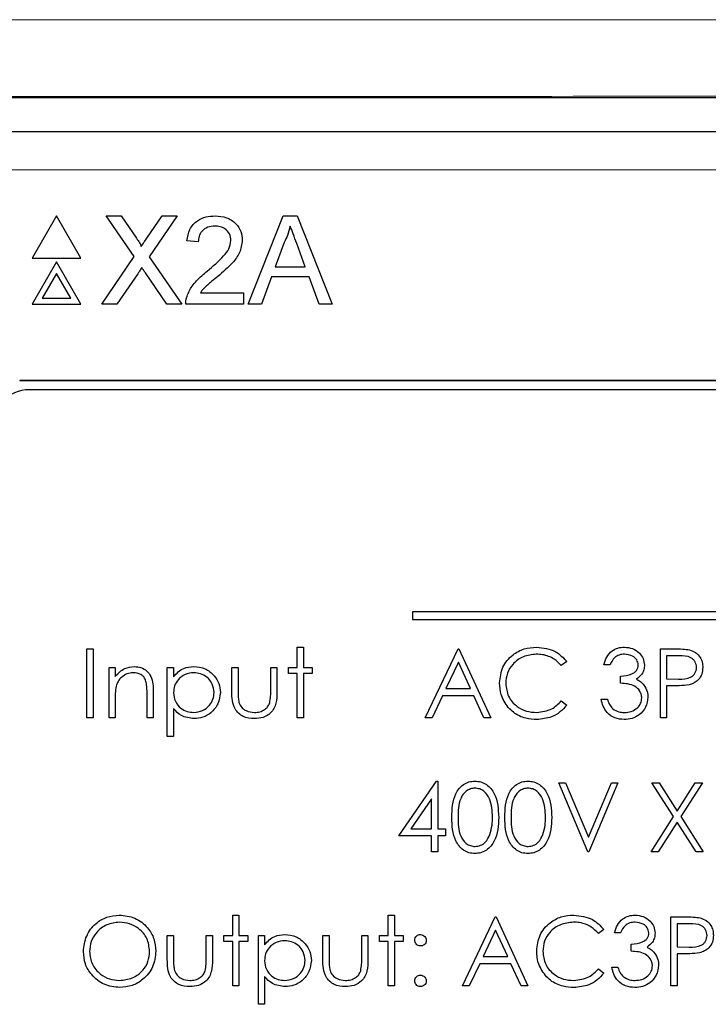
# Paper-space layout 'Blatt3' of a CAD drawing. Header units: millimetres. Extents: x 5 to 418, y 2 to 292.
# Tile 30 of 56: x 70.07 to 76.07, y 214.96 to 223.53. Entities that reach past the tile are written whole.
import ezdxf

# ---------------------------------------------------------------- set-up
doc = ezdxf.new("R2010")
doc.units = ezdxf.units.MM

psp = doc.layouts.new('Blatt3')

# ---------------------------------------------------------------- linework, layer by layer
at = {"color": 7, "linetype": 'Continuous', "lineweight": 25}
for p, q in [((62.9291, 222.8519), (94.0524, 222.8519)), ((67.985, 222.5564), (88.9965, 222.5564)), ((70.395, 221.8218), (70.1833, 221.4551)), ((70.6067, 221.4551), (70.395, 221.8218)), ((71.0713, 221.4676), (70.8272, 221.8218)), ((70.8272, 221.8218), (70.9575, 221.8218)), ((70.9575, 221.8218), (71.0912, 221.6277)), ((71.1811, 221.6275), (71.3144, 221.8218)), ((71.4464, 221.8218), (71.2024, 221.4664)), ((71.3144, 221.8218), (71.4464, 221.8218)), ((72.0643, 221.0551), (72.3687, 221.8218)), ((72.3687, 221.8218), (72.4906, 221.8218)), ((72.4906, 221.8218), (72.795, 221.0551)), ((71.6286, 221.5957), (71.5303, 221.6055)), ((72.3773, 221.5917), (72.2988, 221.3795)), ((72.5605, 221.3795), (72.486, 221.581)), ((70.1833, 221.4551), (70.6067, 221.4551)), ((70.7879, 221.0551), (71.0713, 221.4676)), ((71.2024, 221.4664), (71.4858, 221.0551)), ((70.395, 221.4218), (70.1833, 221.0551)), ((70.6067, 221.0551), (70.395, 221.4218)), ((72.2988, 221.3795), (72.5605, 221.3795)), ((70.395, 221.3218), (70.2699, 221.1051)), ((70.5201, 221.1051), (70.395, 221.3218)), ((71.1012, 221.319), (70.9198, 221.0551)), ((71.3554, 221.0551), (71.1688, 221.326)), ((72.2663, 221.291), (72.179, 221.0551)), ((72.5931, 221.291), (72.2663, 221.291)), ((72.6803, 221.0551), (72.5931, 221.291)), ((70.2699, 221.1051), (70.5201, 221.1051)), ((71.6467, 221.1534), (72.0218, 221.1534)), ((72.0218, 221.1534), (72.0218, 221.0551)), ((70.1833, 221.0551), (70.6067, 221.0551)), ((70.9198, 221.0551), (70.7879, 221.0551)), ((71.4858, 221.0551), (71.3554, 221.0551)), ((72.0218, 221.0551), (71.5205, 221.0551)), ((72.179, 221.0551), (72.0643, 221.0551)), ((72.795, 221.0551), (72.6803, 221.0551)), ((86.9074, 220.3897), (70.0741, 220.3897)), ((86.9074, 220.3874), (70.0741, 220.3874)), ((86.8264, 220.3087), (70.1598, 220.3087)), ((83.8264, 218.3754), (73.4931, 218.3754)), ((73.4931, 218.3754), (73.4931, 218.3087)), ((73.4931, 218.3087), (83.8264, 218.3087)), ((70.6594, 218.0524), (70.7132, 218.0524)), ((70.6594, 217.4524), (70.6594, 218.0524)), ((70.7132, 218.0524), (70.7132, 217.4524)), ((72.4902, 218.0678), (72.544, 218.0678)), ((72.4902, 217.8908), (72.4902, 218.0678)), ((72.544, 218.0678), (72.544, 217.8908)), ((73.6055, 217.4524), (73.8902, 218.0524)), ((73.8902, 218.0524), (73.8979, 218.0524)), ((73.8979, 218.0524), (74.1748, 217.4524)), ((75.6517, 217.4524), (75.6517, 218.0524)), ((75.6517, 218.0524), (75.7694, 218.0524)), ((73.8934, 217.9354), (73.7848, 217.7062)), ((73.9992, 217.7062), (73.8934, 217.9354)), ((74.8363, 217.9423), (74.7892, 217.9062)), ((75.8153, 217.9908), (75.7055, 217.9908)), ((75.7055, 217.9908), (75.7055, 217.7908)), ((70.8517, 217.4524), (70.8517, 217.8908)), ((70.8517, 217.8908), (70.9055, 217.8908)), ((70.9055, 217.8908), (70.9055, 217.8117)), ((71.3594, 217.8908), (71.4132, 217.8908)), ((71.3594, 217.2908), (71.3594, 217.8908)), ((71.4132, 217.8908), (71.4132, 217.8097)), ((71.9209, 217.6813), (71.9209, 217.8908)), ((71.9209, 217.8908), (71.9748, 217.8908)), ((71.9748, 217.8908), (71.9748, 217.6875)), ((72.2594, 217.6875), (72.2594, 217.8908)), ((72.2594, 217.8908), (72.3132, 217.8908)), ((72.3132, 217.8908), (72.3132, 217.6774)), ((72.4132, 217.837), (72.4132, 217.8908)), ((72.4132, 217.8908), (72.4902, 217.8908)), ((72.544, 217.8908), (72.6209, 217.8908)), ((72.6209, 217.8908), (72.6209, 217.837)), ((75.2132, 217.9139), (75.1594, 217.9139)), ((72.4902, 217.837), (72.4132, 217.837)), ((72.4902, 217.4524), (72.4902, 217.837)), ((72.6209, 217.837), (72.544, 217.837)), ((72.544, 217.837), (72.544, 217.4524)), ((75.3055, 217.7524), (75.3055, 217.8139)), ((75.7055, 217.7908), (75.8106, 217.7895)), ((71.2363, 217.6763), (71.2363, 217.4524)), ((73.7848, 217.7062), (73.9992, 217.7062)), ((75.7055, 217.7293), (75.7055, 217.4524)), ((75.7485, 217.7293), (75.7055, 217.7293)), ((70.9055, 217.6109), (70.9055, 217.4524)), ((71.1825, 217.4524), (71.1825, 217.6586)), ((73.7555, 217.6447), (73.6643, 217.4524)), ((74.0275, 217.6447), (73.7555, 217.6447)), ((74.1162, 217.4524), (74.0275, 217.6447)), ((74.7892, 217.5985), (74.8363, 217.5628)), ((75.1363, 217.6139), (75.1902, 217.6139)), ((71.4132, 217.5318), (71.4132, 217.2908)), ((70.7132, 217.4524), (70.6594, 217.4524)), ((70.9055, 217.4524), (70.8517, 217.4524)), ((71.2363, 217.4524), (71.1825, 217.4524)), ((72.544, 217.4524), (72.4902, 217.4524)), ((73.6643, 217.4524), (73.6055, 217.4524)), ((74.1748, 217.4524), (74.1162, 217.4524)), ((75.7055, 217.4524), (75.6517, 217.4524)), ((71.4132, 217.2908), (71.3594, 217.2908)), ((73.3748, 216.4242), (73.7023, 216.9011)), ((73.7023, 216.9011), (73.7132, 216.9011)), ((73.7132, 216.9011), (73.7132, 216.4857)), ((75.0209, 216.2857), (74.7671, 216.8857)), ((74.7671, 216.8857), (74.8248, 216.8857)), ((74.8248, 216.8857), (75.0248, 216.4129)), ((75.0248, 216.4129), (75.2248, 216.8857)), ((75.2825, 216.8857), (75.0286, 216.2857)), ((75.2248, 216.8857), (75.2825, 216.8857)), ((75.5786, 216.8857), (75.6408, 216.8857)), ((75.7668, 216.5917), (75.5786, 216.8857)), ((75.6408, 216.8857), (75.7979, 216.6403)), ((75.7979, 216.6403), (75.9549, 216.8857)), ((76.0171, 216.8857), (75.829, 216.5917)), ((75.9549, 216.8857), (76.0171, 216.8857)), ((73.6594, 216.7463), (73.4805, 216.4857)), ((73.6594, 216.4857), (73.6594, 216.7463)), ((75.5709, 216.2857), (75.7668, 216.5917)), ((75.829, 216.5917), (76.0248, 216.2857)), ((73.4805, 216.4857), (73.6594, 216.4857)), ((73.7132, 216.4857), (73.7825, 216.4857)), ((73.7825, 216.4857), (73.7825, 216.4242)), ((75.7979, 216.5432), (75.6331, 216.2857)), ((75.9626, 216.2857), (75.7979, 216.5432)), ((73.6594, 216.4242), (73.3748, 216.4242)), ((73.6594, 216.2857), (73.6594, 216.4242)), ((73.7825, 216.4242), (73.7132, 216.4242)), ((73.7132, 216.4242), (73.7132, 216.2857)), ((73.7132, 216.2857), (73.6594, 216.2857)), ((75.0286, 216.2857), (75.0209, 216.2857)), ((75.6331, 216.2857), (75.5709, 216.2857)), ((76.0248, 216.2857), (75.9626, 216.2857)), ((71.9286, 215.7344), (71.9825, 215.7344)), ((71.9286, 215.5575), (71.9286, 215.7344)), ((71.9825, 215.7344), (71.9825, 215.5575)), ((73.2825, 215.5575), (73.2825, 215.7344)), ((73.2825, 215.7344), (73.3363, 215.7344)), ((73.3363, 215.7344), (73.3363, 215.5575)), ((73.9286, 215.119), (74.2132, 215.719)), ((74.2132, 215.719), (74.2209, 215.719)), ((74.2209, 215.719), (74.4979, 215.119)), ((75.744, 215.719), (75.8617, 215.719)), ((75.744, 215.119), (75.744, 215.719)), ((75.7979, 215.6575), (75.7979, 215.4575)), ((75.9076, 215.6575), (75.7979, 215.6575)), ((71.3594, 215.348), (71.3594, 215.5575)), ((71.3594, 215.5575), (71.4132, 215.5575)), ((71.4132, 215.5575), (71.4132, 215.3541)), ((71.6979, 215.3541), (71.6979, 215.5575)), ((71.6979, 215.5575), (71.7517, 215.5575)), ((71.7517, 215.5575), (71.7517, 215.344)), ((71.8517, 215.5575), (71.9286, 215.5575)), ((71.8517, 215.5037), (71.8517, 215.5575)), ((71.9825, 215.5575), (72.0594, 215.5575)), ((72.0594, 215.5575), (72.0594, 215.5037)), ((72.1517, 214.9575), (72.1517, 215.5575)), ((72.1517, 215.5575), (72.2055, 215.5575)), ((72.2055, 215.5575), (72.2055, 215.4764)), ((72.7132, 215.5575), (72.7671, 215.5575)), ((72.7132, 215.348), (72.7132, 215.5575)), ((72.7671, 215.5575), (72.7671, 215.3541)), ((73.0517, 215.5575), (73.1055, 215.5575)), ((73.0517, 215.3541), (73.0517, 215.5575)), ((73.1055, 215.5575), (73.1055, 215.344)), ((73.2055, 215.5037), (73.2055, 215.5575)), ((73.2055, 215.5575), (73.2825, 215.5575)), ((73.3363, 215.5575), (73.4132, 215.5575)), ((73.4132, 215.5575), (73.4132, 215.5037)), ((74.2165, 215.6021), (74.1078, 215.3729)), ((74.3223, 215.3729), (74.2165, 215.6021)), ((75.1594, 215.6089), (75.1123, 215.5729)), ((75.3055, 215.5806), (75.2517, 215.5806)), ((71.9286, 215.5037), (71.8517, 215.5037)), ((71.9286, 215.119), (71.9286, 215.5037)), ((72.0594, 215.5037), (71.9825, 215.5037)), ((71.9825, 215.5037), (71.9825, 215.119)), ((73.2825, 215.5037), (73.2055, 215.5037)), ((73.2825, 215.119), (73.2825, 215.5037)), ((73.4132, 215.5037), (73.3363, 215.5037)), ((73.3363, 215.5037), (73.3363, 215.119)), ((75.3979, 215.419), (75.3979, 215.4806)), ((75.7979, 215.4575), (75.9029, 215.4562)), ((74.1078, 215.3729), (74.3223, 215.3729)), ((75.7979, 215.396), (75.7979, 215.119)), ((75.8408, 215.396), (75.7979, 215.396)), ((74.0786, 215.3113), (73.9874, 215.119)), ((74.3506, 215.3113), (74.0786, 215.3113)), ((74.4393, 215.119), (74.3506, 215.3113)), ((75.2286, 215.2806), (75.2825, 215.2806)), ((72.2055, 215.1985), (72.2055, 214.9575)), ((75.1123, 215.2652), (75.1594, 215.2295)), ((71.9825, 215.119), (71.9286, 215.119)), ((73.3363, 215.119), (73.2825, 215.119)), ((73.9874, 215.119), (73.9286, 215.119)), ((74.4979, 215.119), (74.4393, 215.119)), ((75.7979, 215.119), (75.744, 215.119)), ((72.2055, 214.9575), (72.1517, 214.9575))]:
    psp.add_line(p, q, dxfattribs=at)
at = {"color": 7, "linetype": 'Continuous', "lineweight": 18}
for p, q in [((88.9965, 222.2231), (67.985, 222.2231)), ((70.0741, 220.3874), (70.0741, 220.3897))]:
    psp.add_line(p, q, dxfattribs=at)
at = {"color": 7, "linetype": 'Continuous', "lineweight": 25}
psp.add_arc((70.1598, 219.9754), 0.3333, 90, 180, dxfattribs=at)
at = {"color": 7, "linetype": 'Continuous', "lineweight": 18}
for points, knots in [([(58.8209, 223.5202), (61.4028, 223.5226), (66.5681, 223.5273), (75.7103, 223.5309), (86.2485, 223.5303), (94.1883, 223.5236), (98.1607, 223.5202)], [0, 0, 0, 0, 0.197048, 0.394202, 0.696907, 1, 1, 1, 1]), ([(98.1213, 222.8537), (94.1569, 222.857), (86.233, 222.8638), (75.7172, 222.8643), (66.5933, 222.8607), (61.4384, 222.856), (58.8602, 222.8537)], [0, 0, 0, 0, 0.303092, 0.605798, 0.802846, 1, 1, 1, 1])]:
    psp.add_open_spline(points, degree=3, knots=knots, dxfattribs=at)
at = {"color": 7, "linetype": 'Continuous', "lineweight": 25}
for points, knots in [([(71.5303, 221.6055), (71.536, 221.6396), (71.5473, 221.7074), (71.6132, 221.7826), (71.6954, 221.8174), (71.7491, 221.8203), (71.776, 221.8218)], [0, 0, 0, 0, 0.280237, 0.558894, 0.779134, 1, 1, 1, 1]), ([(71.776, 221.8218), (71.8095, 221.8195), (71.8762, 221.8148), (71.9561, 221.7617), (72.0048, 221.6888), (72.0096, 221.6364), (72.0119, 221.6101)], [0, 0, 0, 0, 0.280483, 0.559645, 0.779749, 1, 1, 1, 1]), ([(71.7739, 221.7333), (71.7527, 221.7317), (71.7104, 221.7286), (71.6594, 221.6941), (71.6322, 221.6456), (71.6298, 221.6123), (71.6286, 221.5957)], [0, 0, 0, 0, 0.280411, 0.559493, 0.779377, 1, 1, 1, 1]), ([(71.9136, 221.6092), (71.911, 221.6288), (71.9059, 221.6681), (71.866, 221.7091), (71.8201, 221.7306), (71.7893, 221.7324), (71.7739, 221.7333)], [0, 0, 0, 0, 0.27907, 0.558612, 0.779041, 1, 1, 1, 1]), ([(72.4297, 221.7333), (72.4224, 221.706), (72.4093, 221.6571), (72.3871, 221.6117), (72.3773, 221.5917)], [0, 0, 0, 0, 0.559913, 1, 1, 1, 1]), ([(72.486, 221.581), (72.4755, 221.6094), (72.4566, 221.6602), (72.4379, 221.711), (72.4297, 221.7333)], [0, 0, 0, 0, 0.559994, 1, 1, 1, 1]), ([(71.0912, 221.6277), (71.0998, 221.6146), (71.1118, 221.5964), (71.1266, 221.5725), (71.1295, 221.5605), (71.131, 221.5546)], [0, 0, 0, 0, 0.56129, 0.78177, 1, 1, 1, 1]), ([(71.131, 221.5546), (71.1403, 221.5682), (71.157, 221.5925), (71.1737, 221.6168), (71.1811, 221.6275)], [0, 0, 0, 0, 0.560019, 1, 1, 1, 1]), ([(71.7075, 221.3418), (71.7565, 221.3838), (71.8248, 221.4421), (71.9001, 221.5333), (71.9091, 221.584), (71.9136, 221.6092)], [0, 0, 0, 0, 0.561308, 0.781381, 1, 1, 1, 1]), ([(72.0119, 221.6101), (72.0067, 221.5735), (71.9963, 221.5001), (71.9139, 221.394), (71.8428, 221.333), (71.7992, 221.2956)], [0, 0, 0, 0, 0.278745, 0.558835, 1, 1, 1, 1]), ([(71.1373, 221.3716), (71.1305, 221.3618), (71.1184, 221.3443), (71.1065, 221.3267), (71.1012, 221.319)], [0, 0, 0, 0, 0.559993, 1, 1, 1, 1]), ([(71.1688, 221.326), (71.1629, 221.3345), (71.1523, 221.3497), (71.1419, 221.3649), (71.1373, 221.3716)], [0, 0, 0, 0, 0.560002, 1, 1, 1, 1]), ([(71.5308, 221.1233), (71.5437, 221.153), (71.5652, 221.2021), (71.6135, 221.2589), (71.6587, 221.3024), (71.6913, 221.3287), (71.7075, 221.3418)], [0, 0, 0, 0, 0.339412, 0.559521, 0.77975, 1, 1, 1, 1]), ([(71.7992, 221.2956), (71.7809, 221.2805), (71.7508, 221.2557), (71.7092, 221.2207), (71.6747, 221.1901), (71.656, 221.1656), (71.6467, 221.1534)], [0, 0, 0, 0, 0.3400411, 0.5600643, 0.7800871, 1, 1, 1, 1]), ([(71.5205, 221.0551), (71.5207, 221.0681), (71.5212, 221.0913), (71.5279, 221.1135), (71.5308, 221.1233)], [0, 0, 0, 0, 0.559941, 1, 1, 1, 1]), ([(74.2517, 217.7559), (74.2572, 217.8029), (74.2681, 217.897), (74.3569, 218), (74.4637, 218.0595), (74.5376, 218.065), (74.5745, 218.0678)], [0, 0, 0, 0, 0.27951, 0.55908, 0.779373, 1, 1, 1, 1]), ([(74.5745, 218.0678), (74.6321, 218.0614), (74.7351, 218.05), (74.8054, 217.9752), (74.8363, 217.9423)], [0, 0, 0, 0, 0.559512, 1, 1, 1, 1]), ([(75.1594, 217.9139), (75.1663, 217.937), (75.1801, 217.9831), (75.226, 218.0341), (75.2814, 218.0633), (75.3191, 218.0663), (75.338, 218.0678)], [0, 0, 0, 0, 0.280285, 0.559677, 0.779749, 1, 1, 1, 1]), ([(75.338, 218.0678), (75.3623, 218.0651), (75.4109, 218.0599), (75.469, 218.0214), (75.5059, 217.9691), (75.5108, 217.9309), (75.5132, 217.9119)], [0, 0, 0, 0, 0.280085, 0.559867, 0.780099, 1, 1, 1, 1]), ([(75.7694, 218.0524), (75.795, 218.0525), (75.8408, 218.0526), (75.8861, 218.0462), (75.906, 218.0434)], [0, 0, 0, 0, 0.560316, 1, 1, 1, 1]), ([(75.906, 218.0434), (75.9243, 218.0368), (75.9607, 218.0236), (75.9984, 217.983), (76.0183, 217.9369), (76.02, 217.9066), (76.0209, 217.8914)], [0, 0, 0, 0, 0.279705, 0.559378, 0.779512, 1, 1, 1, 1]), ([(74.5712, 218.0062), (74.5329, 218.0018), (74.4563, 217.9931), (74.3669, 217.9279), (74.3137, 217.8423), (74.3083, 217.782), (74.3055, 217.7518)], [0, 0, 0, 0, 0.279856, 0.55952, 0.779684, 1, 1, 1, 1]), ([(74.7892, 217.9062), (74.7696, 217.9266), (74.7373, 217.9603), (74.6787, 217.9888), (74.6259, 218.0038), (74.5894, 218.0054), (74.5712, 218.0062)], [0, 0, 0, 0, 0.339326, 0.559464, 0.779729, 1, 1, 1, 1]), ([(75.3387, 218.0062), (75.3231, 218.005), (75.292, 218.0025), (75.2424, 217.9725), (75.2243, 217.9361), (75.2132, 217.9139)], [0, 0, 0, 0, 0.28064, 0.560366, 1, 1, 1, 1]), ([(75.4594, 217.9121), (75.4564, 217.9278), (75.4502, 217.9594), (75.4043, 217.9982), (75.3636, 218.0032), (75.3387, 218.0062)], [0, 0, 0, 0, 0.278867, 0.560077, 1, 1, 1, 1]), ([(75.9671, 217.8912), (75.9644, 217.9084), (75.9603, 217.9343), (75.9382, 217.9614), (75.8958, 217.9918), (75.851, 217.9912), (75.8153, 217.9908)], [0, 0, 0, 0, 0.248969, 0.374733, 0.500384, 1, 1, 1, 1]), ([(70.9055, 217.8117), (70.9311, 217.8393), (70.9769, 217.8886), (71.0432, 217.8955), (71.0724, 217.8985)], [0, 0, 0, 0, 0.559142, 1, 1, 1, 1]), ([(71.0724, 217.8985), (71.092, 217.8968), (71.1313, 217.8934), (71.1829, 217.8618), (71.2353, 217.7917), (71.2359, 217.7239), (71.2363, 217.6763)], [0, 0, 0, 0, 0.187022, 0.373894, 0.560612, 1, 1, 1, 1]), ([(71.4132, 217.8097), (71.4405, 217.8385), (71.4894, 217.89), (71.5595, 217.8959), (71.5904, 217.8985)], [0, 0, 0, 0, 0.558423, 1, 1, 1, 1]), ([(71.5904, 217.8985), (71.624, 217.8947), (71.6913, 217.887), (71.7663, 217.826), (71.8136, 217.7521), (71.8185, 217.6992), (71.8209, 217.6728)], [0, 0, 0, 0, 0.279628, 0.559432, 0.779699, 1, 1, 1, 1]), ([(75.3055, 217.8139), (75.3394, 217.817), (75.3903, 217.8217), (75.44, 217.8569), (75.457, 217.8868), (75.4586, 217.9037), (75.4594, 217.9121)], [0, 0, 0, 0, 0.499419, 0.749012, 0.874544, 1, 1, 1, 1]), ([(75.5132, 217.9119), (75.5123, 217.898), (75.5103, 217.8703), (75.4887, 217.8242), (75.4604, 217.802), (75.4432, 217.7884)], [0, 0, 0, 0, 0.280505, 0.560792, 1, 1, 1, 1]), ([(75.8106, 217.7895), (75.8472, 217.7894), (75.8929, 217.7892), (75.9372, 217.8192), (75.9603, 217.8468), (75.9644, 217.8735), (75.9671, 217.8912)], [0, 0, 0, 0, 0.49972, 0.625347, 0.75108, 1, 1, 1, 1]), ([(76.0209, 217.8914), (76.0195, 217.8716), (76.0167, 217.8321), (75.9866, 217.784), (75.9457, 217.7529), (75.9161, 217.7437), (75.9012, 217.7391)], [0, 0, 0, 0, 0.280105, 0.559321, 0.779463, 1, 1, 1, 1]), ([(71.063, 217.8447), (71.044, 217.8427), (71.006, 217.8387), (70.9614, 217.8079), (70.9289, 217.7709), (70.9189, 217.7427), (70.9138, 217.7286)], [0, 0, 0, 0, 0.279556, 0.559377, 0.779704, 1, 1, 1, 1]), ([(71.1761, 217.7584), (71.1718, 217.7723), (71.1632, 217.8002), (71.1242, 217.8386), (71.0862, 217.8424), (71.063, 217.8447)], [0, 0, 0, 0, 0.281197, 0.561333, 1, 1, 1, 1]), ([(71.5899, 217.8447), (71.564, 217.8419), (71.512, 217.8364), (71.4536, 217.7897), (71.4183, 217.7318), (71.4149, 217.691), (71.4132, 217.6706)], [0, 0, 0, 0, 0.2797476, 0.5593148, 0.7795155, 1, 1, 1, 1]), ([(71.7671, 217.6722), (71.7635, 217.6978), (71.7564, 217.749), (71.709, 217.8062), (71.6505, 217.8392), (71.6101, 217.8428), (71.5899, 217.8447)], [0, 0, 0, 0, 0.27939, 0.559093, 0.77951, 1, 1, 1, 1]), ([(75.4432, 217.7884), (75.4571, 217.7811), (75.4821, 217.7681), (75.5002, 217.7467), (75.5082, 217.7372)], [0, 0, 0, 0, 0.559789, 1, 1, 1, 1]), ([(70.9138, 217.7286), (70.9108, 217.7067), (70.9055, 217.6677), (70.9055, 217.6283), (70.9055, 217.6109)], [0, 0, 0, 0, 0.559661, 1, 1, 1, 1]), ([(71.1825, 217.6586), (71.1826, 217.6773), (71.1828, 217.7108), (71.1781, 217.7438), (71.1761, 217.7584)], [0, 0, 0, 0, 0.560253, 1, 1, 1, 1]), ([(72.1174, 217.4447), (72.0841, 217.4473), (72.0176, 217.4526), (71.9243, 217.5403), (71.9222, 217.6278), (71.9209, 217.6813)], [0, 0, 0, 0, 0.280971, 0.559787, 1, 1, 1, 1]), ([(71.9748, 217.6875), (71.9747, 217.6682), (71.9746, 217.6337), (71.9807, 217.5998), (71.9833, 217.5849)], [0, 0, 0, 0, 0.560375, 1, 1, 1, 1]), ([(72.3132, 217.6774), (72.3128, 217.6446), (72.3118, 217.5795), (72.2696, 217.4939), (72.1945, 217.4495), (72.1432, 217.4463), (72.1174, 217.4447)], [0, 0, 0, 0, 0.281497, 0.559644, 0.779296, 1, 1, 1, 1]), ([(72.2505, 217.5806), (72.2538, 217.6004), (72.2596, 217.6358), (72.2595, 217.6717), (72.2594, 217.6875)], [0, 0, 0, 0, 0.559377, 1, 1, 1, 1]), ([(74.3278, 217.5419), (74.303, 217.5783), (74.2586, 217.6433), (74.2538, 217.7214), (74.2517, 217.7559)], [0, 0, 0, 0, 0.559022, 1, 1, 1, 1]), ([(74.3055, 217.7518), (74.3101, 217.713), (74.3193, 217.6353), (74.3945, 217.5517), (74.4836, 217.5049), (74.5444, 217.5007), (74.5749, 217.4985)], [0, 0, 0, 0, 0.279435, 0.558921, 0.779283, 1, 1, 1, 1]), ([(75.4902, 217.6254), (75.4893, 217.6359), (75.4875, 217.6568), (75.4688, 217.6947), (75.413, 217.7464), (75.3486, 217.75), (75.3055, 217.7524)], [0, 0, 0, 0, 0.125589, 0.251192, 0.500604, 1, 1, 1, 1]), ([(75.5082, 217.7372), (75.5197, 217.7189), (75.5403, 217.686), (75.5429, 217.6476), (75.544, 217.6306)], [0, 0, 0, 0, 0.55941, 1, 1, 1, 1]), ([(75.9012, 217.7391), (75.8728, 217.7356), (75.8221, 217.7292), (75.771, 217.7293), (75.7485, 217.7293)], [0, 0, 0, 0, 0.559699, 1, 1, 1, 1]), ([(71.4132, 217.6706), (71.4161, 217.6447), (71.4218, 217.5929), (71.4709, 217.5361), (71.53, 217.5043), (71.5705, 217.5005), (71.5908, 217.4985)], [0, 0, 0, 0, 0.279656, 0.558873, 0.779451, 1, 1, 1, 1]), ([(71.5908, 217.4985), (71.6164, 217.5017), (71.6677, 217.5082), (71.7254, 217.5546), (71.7603, 217.6118), (71.7648, 217.6521), (71.7671, 217.6722)], [0, 0, 0, 0, 0.279627, 0.55925, 0.779771, 1, 1, 1, 1]), ([(71.8209, 217.6728), (71.817, 217.6391), (71.8092, 217.5716), (71.7465, 217.4974), (71.6716, 217.4516), (71.6186, 217.447), (71.5921, 217.4447)], [0, 0, 0, 0, 0.27954, 0.559273, 0.77956, 1, 1, 1, 1]), ([(74.5749, 217.4985), (74.6213, 217.5042), (74.7043, 217.5143), (74.7632, 217.5727), (74.7892, 217.5985)], [0, 0, 0, 0, 0.558774, 1, 1, 1, 1]), ([(75.3364, 217.437), (75.3089, 217.4394), (75.2539, 217.4442), (75.189, 217.4903), (75.1513, 217.5509), (75.1413, 217.5929), (75.1363, 217.6139)], [0, 0, 0, 0, 0.279889, 0.558982, 0.779262, 1, 1, 1, 1]), ([(75.1902, 217.6139), (75.1957, 217.5965), (75.2055, 217.5654), (75.2275, 217.5415), (75.2372, 217.531)], [0, 0, 0, 0, 0.5607, 1, 1, 1, 1]), ([(75.544, 217.6306), (75.5397, 217.6012), (75.5311, 217.5423), (75.4748, 217.4775), (75.4061, 217.4424), (75.3597, 217.4388), (75.3364, 217.437)], [0, 0, 0, 0, 0.279302, 0.558837, 0.779278, 1, 1, 1, 1]), ([(75.3374, 217.4985), (75.3582, 217.4999), (75.3997, 217.5027), (75.45, 217.5338), (75.4841, 217.5766), (75.4882, 217.6092), (75.4902, 217.6254)], [0, 0, 0, 0, 0.280602, 0.5601516, 0.7803053, 1, 1, 1, 1]), ([(71.5921, 217.4447), (71.5531, 217.4499), (71.4832, 217.4592), (71.4347, 217.5096), (71.4132, 217.5318)], [0, 0, 0, 0, 0.558465, 1, 1, 1, 1]), ([(71.9833, 217.5849), (71.9899, 217.5702), (72.0032, 217.5408), (72.0515, 217.5058), (72.0927, 217.5013), (72.1179, 217.4985)], [0, 0, 0, 0, 0.280119, 0.560546, 1, 1, 1, 1]), ([(72.1179, 217.4985), (72.1335, 217.4994), (72.1647, 217.5013), (72.2047, 217.52), (72.2349, 217.5472), (72.2453, 217.5695), (72.2505, 217.5806)], [0, 0, 0, 0, 0.280272, 0.560008, 0.780081, 1, 1, 1, 1]), ([(74.5753, 217.437), (74.5437, 217.4387), (74.4917, 217.4416), (74.4233, 217.4663), (74.3703, 217.4978), (74.3419, 217.5272), (74.3278, 217.5419)], [0, 0, 0, 0, 0.339839, 0.55993, 0.779964, 1, 1, 1, 1]), ([(74.8363, 217.5628), (74.8178, 217.5416), (74.7808, 217.4993), (74.6919, 217.4483), (74.6195, 217.4413), (74.5753, 217.437)], [0, 0, 0, 0, 0.2804084, 0.5607948, 1, 1, 1, 1]), ([(75.2372, 217.531), (75.2544, 217.5202), (75.2853, 217.5009), (75.3214, 217.4992), (75.3374, 217.4985)], [0, 0, 0, 0, 0.558752, 1, 1, 1, 1]), ([(73.8363, 216.5855), (73.8386, 216.6571), (73.8415, 216.7468), (73.8975, 216.8369), (73.9364, 216.8727), (73.9843, 216.8968), (74.0194, 216.8997), (74.0369, 216.9011)], [0, 0, 0, 0, 0.498704, 0.624176, 0.749466, 0.874745, 1, 1, 1, 1]), ([(74.0387, 216.8395), (74.025, 216.8382), (73.9974, 216.8354), (73.961, 216.8143), (73.9318, 216.7848), (73.8921, 216.7118), (73.891, 216.6417), (73.8902, 216.5857)], [0, 0, 0, 0, 0.125139, 0.250419, 0.375516, 0.500849, 1, 1, 1, 1]), ([(74.0369, 216.9011), (74.0546, 216.8997), (74.0899, 216.8968), (74.1543, 216.8655), (74.2354, 216.7654), (74.2406, 216.6575), (74.244, 216.5855)], [0, 0, 0, 0, 0.125599, 0.251197, 0.500581, 1, 1, 1, 1]), ([(74.1902, 216.5857), (74.1879, 216.6414), (74.1846, 216.7249), (74.1285, 216.8073), (74.0799, 216.8352), (74.0524, 216.8381), (74.0387, 216.8395)], [0, 0, 0, 0, 0.500073, 0.749021, 0.874597, 1, 1, 1, 1]), ([(74.2979, 216.5855), (74.3002, 216.6571), (74.3031, 216.7468), (74.359, 216.8369), (74.3979, 216.8727), (74.4458, 216.8968), (74.4809, 216.8997), (74.4985, 216.9011)], [0, 0, 0, 0, 0.4987038, 0.6241763, 0.7494659, 0.8747447, 1, 1, 1, 1]), ([(74.5003, 216.8395), (74.4865, 216.8382), (74.459, 216.8354), (74.4225, 216.8143), (74.3934, 216.7848), (74.3537, 216.7118), (74.3526, 216.6417), (74.3517, 216.5857)], [0, 0, 0, 0, 0.125139, 0.250419, 0.375516, 0.500849, 1, 1, 1, 1]), ([(74.4985, 216.9011), (74.5161, 216.8997), (74.5514, 216.8968), (74.6158, 216.8655), (74.6969, 216.7654), (74.7021, 216.6575), (74.7055, 216.5855)], [0, 0, 0, 0, 0.125599, 0.251194, 0.500581, 1, 1, 1, 1]), ([(74.6517, 216.5857), (74.6495, 216.6414), (74.6462, 216.7249), (74.59, 216.8073), (74.5415, 216.8352), (74.514, 216.8381), (74.5003, 216.8395)], [0, 0, 0, 0, 0.500074, 0.749025, 0.874601, 1, 1, 1, 1]), ([(74.0369, 216.2703), (74.0194, 216.2717), (73.9844, 216.2746), (73.9207, 216.306), (73.8419, 216.4068), (73.8385, 216.514), (73.8363, 216.5855)], [0, 0, 0, 0, 0.125552, 0.251092, 0.50025, 1, 1, 1, 1]), ([(73.8902, 216.5857), (73.8906, 216.5296), (73.8913, 216.4456), (73.9489, 216.3637), (73.9975, 216.3363), (74.025, 216.3333), (74.0387, 216.3319)], [0, 0, 0, 0, 0.50029, 0.749086, 0.874605, 1, 1, 1, 1]), ([(74.244, 216.5855), (74.2407, 216.5135), (74.2356, 216.4055), (74.1541, 216.306), (74.0899, 216.2746), (74.0546, 216.2717), (74.0369, 216.2703)], [0, 0, 0, 0, 0.499405, 0.748742, 0.874372, 1, 1, 1, 1]), ([(74.1674, 216.4349), (74.1751, 216.4625), (74.1887, 216.5119), (74.1897, 216.5632), (74.1902, 216.5857)], [0, 0, 0, 0, 0.559595, 1, 1, 1, 1]), ([(74.4985, 216.2703), (74.4809, 216.2717), (74.4459, 216.2746), (74.3822, 216.306), (74.3034, 216.4068), (74.3001, 216.514), (74.2979, 216.5855)], [0, 0, 0, 0, 0.125552, 0.251092, 0.500249, 1, 1, 1, 1]), ([(74.3517, 216.5857), (74.3521, 216.5296), (74.3528, 216.4456), (74.4104, 216.3637), (74.4591, 216.3363), (74.4865, 216.3333), (74.5003, 216.3319)], [0, 0, 0, 0, 0.50029, 0.749086, 0.874605, 1, 1, 1, 1]), ([(74.7055, 216.5855), (74.7022, 216.5135), (74.6972, 216.4055), (74.6156, 216.306), (74.5514, 216.2746), (74.5161, 216.2717), (74.4985, 216.2703)], [0, 0, 0, 0, 0.499405, 0.748742, 0.874372, 1, 1, 1, 1]), ([(74.629, 216.4349), (74.6366, 216.4625), (74.6503, 216.5119), (74.6513, 216.5632), (74.6517, 216.5857)], [0, 0, 0, 0, 0.5595962, 1, 1, 1, 1]), ([(74.0387, 216.3319), (74.0551, 216.3339), (74.0879, 216.338), (74.1385, 216.3723), (74.1565, 216.4111), (74.1674, 216.4349)], [0, 0, 0, 0, 0.280256, 0.560786, 1, 1, 1, 1]), ([(74.5003, 216.3319), (74.5166, 216.3339), (74.5494, 216.338), (74.6001, 216.3723), (74.618, 216.4111), (74.629, 216.4349)], [0, 0, 0, 0, 0.280258, 0.560784, 1, 1, 1, 1]), ([(70.6286, 215.4164), (70.6342, 215.4627), (70.6452, 215.5553), (70.7274, 215.6607), (70.831, 215.7235), (70.9038, 215.7308), (70.9402, 215.7344)], [0, 0, 0, 0, 0.279731, 0.559325, 0.779682, 1, 1, 1, 1]), ([(70.9402, 215.7344), (70.9872, 215.7295), (71.0812, 215.7196), (71.1863, 215.6345), (71.2501, 215.5299), (71.2563, 215.4562), (71.2594, 215.4193)], [0, 0, 0, 0, 0.279768, 0.559358, 0.779573, 1, 1, 1, 1]), ([(74.5748, 215.4225), (74.5803, 215.4695), (74.5912, 215.5636), (74.68, 215.6666), (74.7868, 215.7262), (74.8607, 215.7317), (74.8976, 215.7344)], [0, 0, 0, 0, 0.279513, 0.55908, 0.779374, 1, 1, 1, 1]), ([(74.8976, 215.7344), (74.9552, 215.728), (75.0582, 215.7167), (75.1284, 215.6419), (75.1594, 215.6089)], [0, 0, 0, 0, 0.559512, 1, 1, 1, 1]), ([(75.2517, 215.5806), (75.2586, 215.6036), (75.2724, 215.6497), (75.3183, 215.7007), (75.3737, 215.73), (75.4114, 215.733), (75.4303, 215.7344)], [0, 0, 0, 0, 0.280285, 0.559677, 0.779744, 1, 1, 1, 1]), ([(75.4303, 215.7344), (75.4546, 215.7318), (75.5032, 215.7266), (75.5613, 215.688), (75.5982, 215.6357), (75.6031, 215.5976), (75.6055, 215.5785)], [0, 0, 0, 0, 0.280089, 0.559872, 0.780098, 1, 1, 1, 1]), ([(75.8617, 215.719), (75.8873, 215.7191), (75.9331, 215.7193), (75.9784, 215.7128), (75.9983, 215.71)], [0, 0, 0, 0, 0.560316, 1, 1, 1, 1]), ([(75.9983, 215.71), (76.0166, 215.7034), (76.053, 215.6903), (76.0907, 215.6497), (76.1106, 215.6036), (76.1124, 215.5733), (76.1132, 215.5581)], [0, 0, 0, 0, 0.2797055, 0.5593881, 0.7795117, 1, 1, 1, 1]), ([(70.9428, 215.6729), (70.9049, 215.668), (70.8292, 215.6581), (70.7425, 215.5913), (70.6906, 215.5063), (70.6852, 215.4465), (70.6825, 215.4166)], [0, 0, 0, 0, 0.279627, 0.55935, 0.779632, 1, 1, 1, 1]), ([(71.2055, 215.4194), (71.2009, 215.4575), (71.1917, 215.5337), (71.1187, 215.6163), (71.0323, 215.6641), (70.9726, 215.6699), (70.9428, 215.6729)], [0, 0, 0, 0, 0.279469, 0.558872, 0.779518, 1, 1, 1, 1]), ([(74.8943, 215.6729), (74.8559, 215.6685), (74.7793, 215.6597), (74.69, 215.5946), (74.6368, 215.509), (74.6314, 215.4486), (74.6286, 215.4184)], [0, 0, 0, 0, 0.279856, 0.55952, 0.779684, 1, 1, 1, 1]), ([(75.1123, 215.5729), (75.0927, 215.5933), (75.0604, 215.627), (75.0018, 215.6554), (74.9489, 215.6705), (74.9125, 215.6721), (74.8943, 215.6729)], [0, 0, 0, 0, 0.339326, 0.559464, 0.779729, 1, 1, 1, 1]), ([(75.431, 215.6729), (75.4154, 215.6716), (75.3843, 215.6692), (75.3347, 215.6392), (75.3166, 215.6028), (75.3055, 215.5806)], [0, 0, 0, 0, 0.280639, 0.560364, 1, 1, 1, 1]), ([(75.5517, 215.5788), (75.5487, 215.5945), (75.5426, 215.626), (75.4966, 215.6649), (75.4559, 215.6698), (75.431, 215.6729)], [0, 0, 0, 0, 0.278854, 0.560075, 1, 1, 1, 1]), ([(76.0594, 215.5579), (76.0567, 215.5751), (76.0526, 215.601), (76.0305, 215.628), (75.9881, 215.6584), (75.9434, 215.6579), (75.9076, 215.6575)], [0, 0, 0, 0, 0.248969, 0.374733, 0.500384, 1, 1, 1, 1]), ([(72.2055, 215.4764), (72.2328, 215.5051), (72.2817, 215.5567), (72.3518, 215.5626), (72.3827, 215.5652)], [0, 0, 0, 0, 0.558413, 1, 1, 1, 1]), ([(72.3827, 215.5652), (72.4163, 215.5613), (72.4836, 215.5537), (72.5586, 215.4927), (72.606, 215.4188), (72.6108, 215.3659), (72.6132, 215.3395)], [0, 0, 0, 0, 0.279625, 0.55943, 0.779706, 1, 1, 1, 1]), ([(73.5132, 215.5152), (73.5142, 215.5225), (73.516, 215.5373), (73.5296, 215.5535), (73.5459, 215.5636), (73.5575, 215.5646), (73.5632, 215.5652)], [0, 0, 0, 0, 0.279578, 0.559444, 0.7797, 1, 1, 1, 1]), ([(73.5632, 215.5652), (73.5706, 215.5643), (73.5854, 215.5627), (73.6016, 215.5489), (73.6119, 215.5326), (73.6128, 215.521), (73.6132, 215.5152)], [0, 0, 0, 0, 0.279604, 0.559216, 0.779498, 1, 1, 1, 1]), ([(75.3979, 215.4806), (75.4318, 215.4837), (75.4826, 215.4884), (75.5323, 215.5236), (75.5493, 215.5535), (75.5509, 215.5703), (75.5517, 215.5788)], [0, 0, 0, 0, 0.499419, 0.749012, 0.874544, 1, 1, 1, 1]), ([(75.6055, 215.5785), (75.6046, 215.5647), (75.6026, 215.537), (75.581, 215.4909), (75.5527, 215.4687), (75.5355, 215.4551)], [0, 0, 0, 0, 0.280505, 0.560792, 1, 1, 1, 1]), ([(75.9029, 215.4562), (75.9395, 215.456), (75.9852, 215.4559), (76.0295, 215.4859), (76.0526, 215.5135), (76.0567, 215.5401), (76.0594, 215.5579)], [0, 0, 0, 0, 0.49972, 0.625347, 0.75108, 1, 1, 1, 1]), ([(76.1132, 215.5581), (76.1118, 215.5383), (76.109, 215.4988), (76.0789, 215.4507), (76.038, 215.4196), (76.0084, 215.4104), (75.9935, 215.4058)], [0, 0, 0, 0, 0.280103, 0.559327, 0.77946, 1, 1, 1, 1]), ([(72.3822, 215.5113), (72.3563, 215.5086), (72.3043, 215.503), (72.2459, 215.4564), (72.2106, 215.3985), (72.2072, 215.3577), (72.2055, 215.3373)], [0, 0, 0, 0, 0.279744, 0.559312, 0.779516, 1, 1, 1, 1]), ([(72.5594, 215.3389), (72.5558, 215.3645), (72.5487, 215.4157), (72.5013, 215.4729), (72.4428, 215.5058), (72.4024, 215.5095), (72.3822, 215.5113)], [0, 0, 0, 0, 0.279388, 0.55909, 0.779506, 1, 1, 1, 1]), ([(73.5632, 215.4652), (73.5559, 215.4661), (73.5411, 215.4678), (73.5248, 215.4814), (73.5148, 215.4978), (73.5138, 215.5094), (73.5132, 215.5152)], [0, 0, 0, 0, 0.2796463, 0.5593078, 0.7796199, 1, 1, 1, 1]), ([(73.6132, 215.5152), (73.6124, 215.5078), (73.6108, 215.493), (73.597, 215.4768), (73.5807, 215.4667), (73.569, 215.4657), (73.5632, 215.4652)], [0, 0, 0, 0, 0.279525, 0.559328, 0.779552, 1, 1, 1, 1]), ([(75.5355, 215.4551), (75.5494, 215.4478), (75.5744, 215.4348), (75.5925, 215.4133), (75.6005, 215.4039)], [0, 0, 0, 0, 0.559789, 1, 1, 1, 1]), ([(70.945, 215.1036), (70.8985, 215.1088), (70.8055, 215.1191), (70.7021, 215.2039), (70.6383, 215.3069), (70.6319, 215.3799), (70.6286, 215.4164)], [0, 0, 0, 0, 0.279664, 0.559353, 0.779639, 1, 1, 1, 1]), ([(70.6825, 215.4166), (70.6871, 215.3788), (70.6962, 215.3032), (70.7688, 215.2216), (70.8538, 215.1725), (70.9131, 215.1676), (70.9428, 215.1652)], [0, 0, 0, 0, 0.279416, 0.559076, 0.779478, 1, 1, 1, 1]), ([(70.9428, 215.1652), (70.9809, 215.1695), (71.0571, 215.1782), (71.1454, 215.2439), (71.1973, 215.3295), (71.2028, 215.3894), (71.2055, 215.4194)], [0, 0, 0, 0, 0.27983, 0.559391, 0.779657, 1, 1, 1, 1]), ([(71.2594, 215.4193), (71.2541, 215.3727), (71.2436, 215.2796), (71.1581, 215.1764), (71.0547, 215.113), (70.9815, 215.1068), (70.945, 215.1036)], [0, 0, 0, 0, 0.279629, 0.559341, 0.779597, 1, 1, 1, 1]), ([(74.6509, 215.2086), (74.626, 215.2449), (74.5816, 215.3099), (74.5769, 215.3881), (74.5748, 215.4225)], [0, 0, 0, 0, 0.5590269, 1, 1, 1, 1]), ([(74.6286, 215.4184), (74.6332, 215.3796), (74.6424, 215.302), (74.7175, 215.2183), (74.8067, 215.1716), (74.8675, 215.1673), (74.898, 215.1652)], [0, 0, 0, 0, 0.279435, 0.558921, 0.779283, 1, 1, 1, 1]), ([(75.5825, 215.2921), (75.5816, 215.3026), (75.5799, 215.3235), (75.5612, 215.3613), (75.5053, 215.413), (75.4409, 215.4166), (75.3979, 215.419)], [0, 0, 0, 0, 0.125589, 0.251192, 0.500604, 1, 1, 1, 1]), ([(75.6005, 215.4039), (75.612, 215.3855), (75.6326, 215.3527), (75.6352, 215.3142), (75.6363, 215.2973)], [0, 0, 0, 0, 0.55941, 1, 1, 1, 1]), ([(75.9935, 215.4058), (75.9651, 215.4022), (75.9144, 215.3959), (75.8633, 215.3959), (75.8408, 215.396)], [0, 0, 0, 0, 0.559698, 1, 1, 1, 1]), ([(71.5559, 215.1113), (71.5225, 215.114), (71.456, 215.1192), (71.3628, 215.207), (71.3607, 215.2944), (71.3594, 215.348)], [0, 0, 0, 0, 0.28097, 0.559782, 1, 1, 1, 1]), ([(71.4132, 215.3541), (71.4132, 215.3348), (71.4131, 215.3004), (71.4191, 215.2665), (71.4218, 215.2516)], [0, 0, 0, 0, 0.560374, 1, 1, 1, 1]), ([(71.7517, 215.344), (71.7512, 215.3113), (71.7502, 215.2462), (71.7081, 215.1606), (71.633, 215.1162), (71.5816, 215.113), (71.5559, 215.1113)], [0, 0, 0, 0, 0.281504, 0.559645, 0.779299, 1, 1, 1, 1]), ([(71.689, 215.2473), (71.6922, 215.2671), (71.6981, 215.3025), (71.6979, 215.3383), (71.6979, 215.3541)], [0, 0, 0, 0, 0.559378, 1, 1, 1, 1]), ([(72.2055, 215.3373), (72.2084, 215.3114), (72.2141, 215.2596), (72.2632, 215.2028), (72.3223, 215.171), (72.3628, 215.1671), (72.3831, 215.1652)], [0, 0, 0, 0, 0.2796551, 0.558873, 0.7794548, 1, 1, 1, 1]), ([(72.3831, 215.1652), (72.4087, 215.1684), (72.46, 215.1748), (72.5177, 215.2213), (72.5526, 215.2785), (72.5571, 215.3188), (72.5594, 215.3389)], [0, 0, 0, 0, 0.279631, 0.559243, 0.779772, 1, 1, 1, 1]), ([(72.6132, 215.3395), (72.6093, 215.3057), (72.6015, 215.2382), (72.5388, 215.164), (72.4639, 215.1182), (72.4109, 215.1136), (72.3844, 215.1113)], [0, 0, 0, 0, 0.27954, 0.559275, 0.779559, 1, 1, 1, 1]), ([(72.9098, 215.1113), (72.8764, 215.114), (72.8099, 215.1192), (72.7166, 215.207), (72.7145, 215.2944), (72.7132, 215.348)], [0, 0, 0, 0, 0.28097, 0.559782, 1, 1, 1, 1]), ([(72.7671, 215.3541), (72.767, 215.3348), (72.7669, 215.3004), (72.773, 215.2665), (72.7756, 215.2516)], [0, 0, 0, 0, 0.560375, 1, 1, 1, 1]), ([(73.1055, 215.344), (73.1051, 215.3113), (73.1041, 215.2462), (73.0619, 215.1606), (72.9868, 215.1162), (72.9355, 215.113), (72.9098, 215.1113)], [0, 0, 0, 0, 0.281504, 0.559647, 0.779299, 1, 1, 1, 1]), ([(73.0428, 215.2473), (73.0461, 215.2671), (73.052, 215.3025), (73.0518, 215.3383), (73.0517, 215.3541)], [0, 0, 0, 0, 0.559378, 1, 1, 1, 1]), ([(75.4287, 215.1036), (75.4012, 215.1061), (75.3462, 215.1109), (75.2813, 215.1569), (75.2436, 215.2176), (75.2336, 215.2596), (75.2286, 215.2806)], [0, 0, 0, 0, 0.2798887, 0.5589754, 0.7792623, 1, 1, 1, 1]), ([(75.2825, 215.2806), (75.288, 215.2631), (75.2978, 215.232), (75.3198, 215.2081), (75.3295, 215.1976)], [0, 0, 0, 0, 0.560703, 1, 1, 1, 1]), ([(75.6363, 215.2973), (75.632, 215.2678), (75.6234, 215.2089), (75.5671, 215.1442), (75.4985, 215.109), (75.452, 215.1054), (75.4287, 215.1036)], [0, 0, 0, 0, 0.279302, 0.558837, 0.779278, 1, 1, 1, 1]), ([(75.4297, 215.1652), (75.4505, 215.1666), (75.492, 215.1694), (75.5423, 215.2005), (75.5764, 215.2432), (75.5805, 215.2758), (75.5825, 215.2921)], [0, 0, 0, 0, 0.280602, 0.5601516, 0.7803053, 1, 1, 1, 1]), ([(71.4218, 215.2516), (71.4284, 215.2369), (71.4416, 215.2075), (71.4899, 215.1724), (71.5312, 215.1679), (71.5564, 215.1652)], [0, 0, 0, 0, 0.280121, 0.560543, 1, 1, 1, 1]), ([(71.5564, 215.1652), (71.572, 215.1661), (71.6032, 215.1679), (71.6431, 215.1867), (71.6734, 215.2139), (71.6838, 215.2361), (71.689, 215.2473)], [0, 0, 0, 0, 0.280269, 0.560009, 0.780086, 1, 1, 1, 1]), ([(72.3844, 215.1113), (72.3454, 215.1166), (72.2755, 215.1259), (72.227, 215.1762), (72.2055, 215.1985)], [0, 0, 0, 0, 0.558465, 1, 1, 1, 1]), ([(72.7756, 215.2516), (72.7822, 215.2369), (72.7955, 215.2075), (72.8438, 215.1724), (72.885, 215.1679), (72.9102, 215.1652)], [0, 0, 0, 0, 0.280123, 0.560545, 1, 1, 1, 1]), ([(72.9102, 215.1652), (72.9258, 215.1661), (72.957, 215.1679), (72.997, 215.1867), (73.0273, 215.2139), (73.0376, 215.2361), (73.0428, 215.2473)], [0, 0, 0, 0, 0.280269, 0.560009, 0.780086, 1, 1, 1, 1]), ([(73.5132, 215.1613), (73.5141, 215.1687), (73.5159, 215.1835), (73.5294, 215.1998), (73.5459, 215.2098), (73.5574, 215.2108), (73.5632, 215.2113)], [0, 0, 0, 0, 0.2795837, 0.5592913, 0.7795596, 1, 1, 1, 1]), ([(73.5632, 215.2113), (73.5706, 215.2105), (73.5854, 215.2088), (73.6016, 215.1951), (73.6119, 215.1788), (73.6128, 215.1672), (73.6132, 215.1613)], [0, 0, 0, 0, 0.279596, 0.559198, 0.779474, 1, 1, 1, 1]), ([(74.8983, 215.1036), (74.8668, 215.1054), (74.8148, 215.1083), (74.7464, 215.133), (74.6933, 215.1644), (74.665, 215.1939), (74.6509, 215.2086)], [0, 0, 0, 0, 0.339835, 0.559926, 0.779961, 1, 1, 1, 1]), ([(74.898, 215.1652), (74.9444, 215.1709), (75.0274, 215.181), (75.0863, 215.2394), (75.1123, 215.2652)], [0, 0, 0, 0, 0.558774, 1, 1, 1, 1]), ([(75.1594, 215.2295), (75.1409, 215.2083), (75.1039, 215.1659), (75.0149, 215.1149), (74.9425, 215.1079), (74.8983, 215.1036)], [0, 0, 0, 0, 0.2804127, 0.5607933, 1, 1, 1, 1]), ([(75.3295, 215.1976), (75.3467, 215.1869), (75.3776, 215.1676), (75.4137, 215.1659), (75.4297, 215.1652)], [0, 0, 0, 0, 0.558752, 1, 1, 1, 1]), ([(73.5632, 215.1113), (73.5559, 215.1123), (73.5412, 215.1141), (73.5249, 215.1276), (73.5149, 215.144), (73.5138, 215.1556), (73.5132, 215.1613)], [0, 0, 0, 0, 0.2795905, 0.5591399, 0.7795815, 1, 1, 1, 1]), ([(73.6132, 215.1613), (73.6124, 215.154), (73.6106, 215.1392), (73.597, 215.123), (73.5806, 215.1129), (73.569, 215.1119), (73.5632, 215.1113)], [0, 0, 0, 0, 0.2794745, 0.5593567, 0.7796649, 1, 1, 1, 1])]:
    psp.add_open_spline(points, degree=3, knots=knots, dxfattribs=at)

doc.saveas('drawing.dxf')
